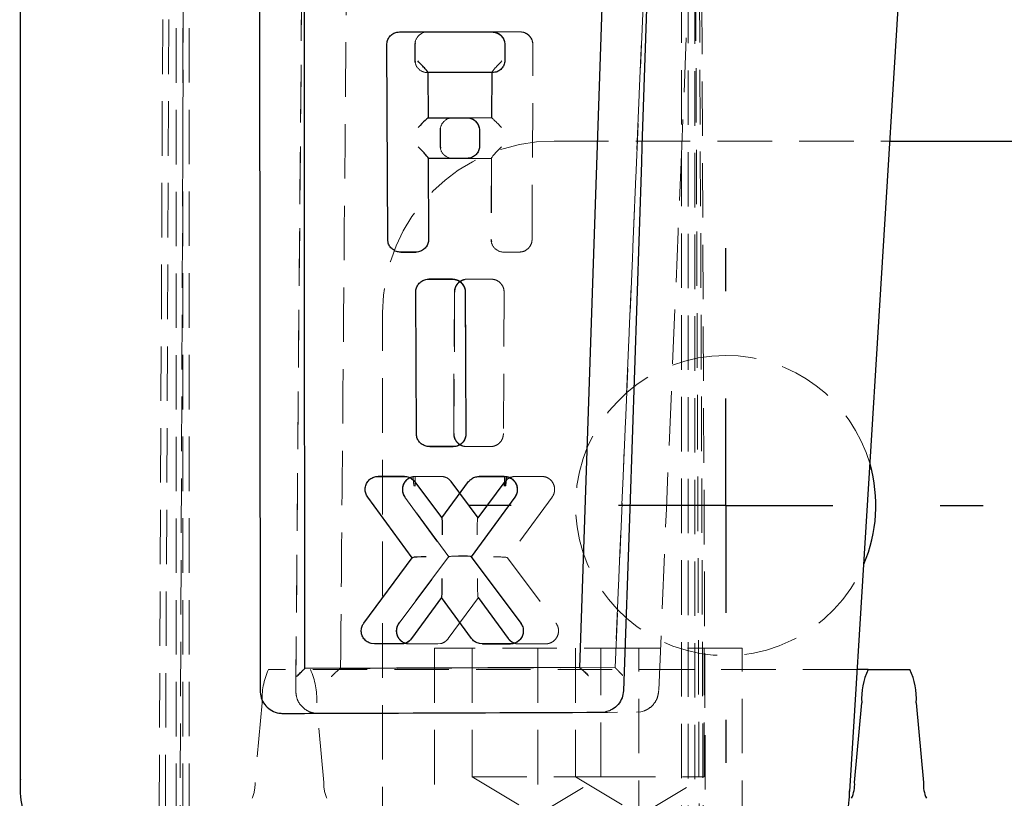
# Model space of a CAD drawing. Header units: millimetres. Extents: x 60 to 406, y 6 to 289.
# Tile 7 of 43: x 150 to 173, y 81 to 99. Entities that reach past the tile are written whole.
import ezdxf

# ---------------------------------------------------------------- set-up
doc = ezdxf.new("R2010")
doc.units = ezdxf.units.MM
doc.linetypes.add('HIDDEN', pattern=[1.905, 1.27, -0.635])
doc.layers.add('FORMATO', color=179, linetype='Continuous')
doc.styles.add('SLDTEXTSTYLE0', font='TXT', dxfattribs={"width": 0.75})
doc.dimstyles.new('SLDDIMSTYLE1', dxfattribs={"dimtxt": 3.5, "dimasz": 3.302, "dimexe": 0, "dimexo": 0.0625, "dimgap": 0.875, "dimtad": 1, "dimdec": 3, "dimrnd": 1e-09, "dimzin": 12, "dimdsep": 46, "dimtxsty": 'SLDTEXTSTYLE0', "dimsah": 1, "dimcen": 0.09, "dimadec": 0, "dimazin": 3, "dimtfac": 1, "dimtdec": 3, "dimtofl": 0, "dimtmove": 0, "dimatfit": 3, "dimfxl": 0, "dimfrac": 2, "dimtolj": 1, "dimtzin": 12, "dimarcsym": 0})

# ---------------------------------------------------------------- blocks, each defined once
blk = doc.blocks.new('_D_8')
at = {"layer": 'FORMATO'}
for p, q in [((157.407, 137.578), (219.521, 137.578)), ((218.521, 6.918), (218.521, 137.578)), ((157.407, 6.918), (219.521, 6.918))]:
    blk.add_line(p, q, dxfattribs=at)
for points in [[(218.521, 137.578), (218.013, 134.276), (219.029, 134.276)], [(218.521, 6.918), (219.029, 10.22), (218.013, 10.22)]]:
    blk.add_solid(points, dxfattribs=at)
at = {"layer": 'FORMATO', "insert": (214.009, 67.659), "char_height": 3.5, "attachment_point": 1, "rotation": 90, "style": 'SLDTEXTSTYLE0'}
blk.add_mtext('130', dxfattribs=at)
blk = doc.blocks.new('SW_CENTERMARKSYMBOL_0')
at = {"layer": 'FORMATO', "color": 0}
for p, q in [((0, 5), (0, 6)), ((0, 0), (0, 2.5)), ((-5, 0), (-6, 0)), ((0, 0), (-2.5, 0)), ((0, 0), (0, -2.5)), ((0, 0), (2.5, 0)), ((5, 0), (6, 0)), ((0, -5), (0, -6))]:
    blk.add_line(p, q, dxfattribs=at)

msp = doc.modelspace()

# ---------------------------------------------------------------- linework, layer by layer
at = {"color": 7, "linetype": 'HIDDEN', "lineweight": 18}
for p, q in [((153.879424, 131.790951), (153.633343, 77.953784)), ((154.014464, 131.790951), (153.780302, 77.922966)), ((154.127566, 77.91323), (154.333617, 131.877054)), ((166.346002, 77.913005), (166.152653, 123.234812)), ((166.251843, 77.953555), (166.066919, 122.804444)), ((166.400279, 77.643702), (166.203966, 122.804444)), ((154.043518, 116.347809), (154.043518, 77.907323)), ((154.197456, 116.351523), (154.197456, 77.847807)), ((154.197456, 116.347809), (154.197456, 28.147806)), ((154.351392, 116.351523), (154.351392, 77.847807)), ((165.827973, 77.906943), (165.827973, 116.347809)), ((165.981911, 77.901299), (165.981911, 116.351523)), ((165.981911, 77.901299), (165.981911, 116.347809)), ((166.135848, 77.881575), (166.135848, 116.351523)), ((165.485659, 112.873964), (164.280098, 84.294443)), ((157.052967, 109.70724), (156.834241, 83.749043)), ((159.262525, 99.118188), (159.255413, 99.118188)), ((159.918304, 99.118188), (159.898191, 99.114768)), ((159.910934, 99.118188), (161.409655, 99.118188)), ((161.414982, 99.118188), (161.409655, 99.118188)), ((161.414982, 99.118188), (162.061534, 99.118188)), ((162.061534, 99.118188), (162.067102, 99.118188)), ((159.610796, 98.819323), (159.609206, 98.469323)), ((159.617755, 98.818187), (159.616198, 98.468186)), ((159.622956, 98.862279), (159.617755, 98.818187)), ((161.712984, 98.819388), (161.714835, 98.818289)), ((161.716751, 98.469321), (161.715161, 98.819427)), ((162.344635, 94.282892), (162.365039, 98.818133)), ((159.616198, 98.468186), (159.627184, 98.402036)), ((161.716425, 98.468186), (161.716751, 98.469321)), ((159.9125, 98.168187), (159.908889, 98.168187)), ((159.923862, 97.118188), (159.918874, 98.170346)), ((161.405533, 98.170929), (161.400542, 97.118188)), ((161.411094, 98.168187), (161.406303, 97.118188)), ((161.417025, 98.168187), (161.413761, 98.168187)), ((160.507926, 97.118188), (160.488477, 97.114882)), ((160.500798, 97.118188), (160.8184, 97.118188)), ((160.824598, 97.118188), (160.8184, 97.118188)), ((160.824598, 97.118188), (161.400643, 97.118188)), ((161.400875, 97.118188), (161.400543, 97.118188)), ((161.400875, 97.118188), (161.406303, 97.118188)), ((160.200663, 96.819323), (160.199072, 96.469322)), ((160.207351, 96.818186), (160.205804, 96.468188)), ((160.212334, 96.860463), (160.207351, 96.818186)), ((161.124452, 96.818278), (161.122602, 96.819377)), ((161.126368, 96.469322), (161.124779, 96.819414)), ((160.205804, 96.468188), (160.216367, 96.404595)), ((161.126041, 96.468188), (161.126368, 96.469322)), ((162.859558, 96.573914), (170.688454, 96.573914)), ((159.937299, 94.284078), (159.928357, 96.170345)), ((160.826643, 96.168187), (160.822531, 96.168187)), ((161.397614, 96.168187), (160.826643, 96.168187)), ((161.396051, 96.170928), (161.387106, 94.284078)), ((161.401968, 96.168187), (161.393369, 94.282942)), ((161.397614, 96.168187), (161.401968, 96.168187)), ((159.937299, 94.284078), (159.936974, 94.282942)), ((161.393369, 94.282942), (161.403167, 94.223911)), ((159.63752, 93.982883), (159.632275, 93.982883)), ((161.686843, 93.982883), (161.691418, 93.982883)), ((161.691418, 93.982883), (162.044088, 93.982946)), ((162.039714, 93.982946), (162.044088, 93.982946)), ((160.780549, 93.346996), (160.842814, 93.353467)), ((160.835379, 93.353467), (161.382668, 93.353571)), ((160.842814, 93.353467), (161.389801, 93.353571)), ((161.390001, 93.353571), (161.382869, 93.353571)), ((160.531979, 93.050717), (160.516306, 89.753188)), ((160.523701, 89.752009), (160.538925, 93.04958)), ((160.792834, 93.04958), (160.790984, 93.05069)), ((160.792834, 93.04958), (160.792831, 93.04958)), ((160.808834, 89.753304), (160.793161, 93.05073)), ((161.692338, 93.049016), (161.677416, 89.751501)), ((158.859558, 80.247807), (158.859558, 92.573913)), ((160.516634, 89.752009), (160.516632, 89.75205)), ((160.808507, 89.752009), (160.808507, 89.752168)), ((160.505144, 89.447027), (160.499567, 89.447027)), ((161.367253, 89.44713), (160.819948, 89.447027)), ((161.372832, 89.44713), (160.825711, 89.447027)), ((161.367253, 89.44713), (161.372832, 89.44713)), ((161.450687, 89.457369), (161.372832, 89.44713)), ((158.754967, 88.754034), (158.754909, 88.754034)), ((159.622341, 88.753466), (159.574153, 88.749608)), ((159.574195, 88.74961), (159.574197, 88.74961)), ((159.574197, 88.74961), (159.582732, 88.74961)), ((159.582732, 88.74961), (159.630919, 88.753469)), ((159.611558, 88.631835), (159.613028, 88.632386)), ((160.247389, 87.788575), (159.612924, 88.632876)), ((159.622399, 88.753469), (159.622404, 88.753469)), ((159.622404, 88.753469), (160.209603, 88.753581)), ((159.622404, 88.753469), (159.630919, 88.753469)), ((159.630919, 88.753469), (160.217931, 88.753581)), ((160.453124, 88.631379), (161.077932, 87.788832)), ((160.46085, 88.631379), (161.085616, 87.788832)), ((161.711166, 88.632802), (161.077129, 87.788344)), ((161.085616, 87.788832), (161.718653, 88.632386)), ((161.703707, 88.753469), (161.696073, 88.753469)), ((161.703719, 88.753469), (161.69618, 88.753471)), ((161.703719, 88.753469), (161.703707, 88.753469)), ((161.751966, 88.74961), (161.703748, 88.753468)), ((161.718653, 88.632386), (161.755441, 88.667279)), ((161.751928, 88.749608), (161.74433, 88.749608)), ((161.751928, 88.749608), (161.751941, 88.74961)), ((161.904735, 88.748582), (161.961341, 88.753916)), ((161.953531, 88.753916), (162.560102, 88.754034)), ((161.961341, 88.753916), (162.567747, 88.754034)), ((162.567805, 88.754034), (162.56016, 88.754034)), ((159.377623, 88.269197), (160.394823, 86.876159)), ((160.402009, 86.875978), (159.385442, 88.268308)), ((160.930453, 86.876159), (161.948475, 88.269111)), ((162.811066, 88.269835), (161.77461, 86.85754)), ((161.947796, 88.269601), (161.947718, 88.268438)), ((161.077932, 87.788832), (161.085616, 87.788832)), ((160.395147, 86.878033), (159.239122, 85.3345)), ((159.247527, 85.334085), (160.402009, 86.875978)), ((160.395223, 86.875978), (160.402009, 86.875978)), ((160.930053, 86.875978), (160.923689, 86.875978)), ((162.087085, 85.334583), (160.930128, 86.878036)), ((161.768239, 86.85754), (161.77461, 86.85754)), ((161.77461, 86.85754), (162.901873, 85.33407)), ((159.538824, 84.971335), (160.238916, 85.929294)), ((161.09304, 85.929031), (160.390529, 84.97192)), ((161.085588, 85.929531), (161.785244, 84.971334)), ((161.086391, 85.929031), (161.09304, 85.929031)), ((161.79246, 84.971335), (161.09304, 85.929031)), ((162.087085, 85.334583), (162.087194, 85.334085)), ((159.538557, 84.971335), (159.53855, 84.971335)), ((159.538557, 84.971335), (159.538662, 84.972534)), ((158.673202, 84.847621), (159.294437, 84.847506)), ((159.294437, 84.847506), (159.287926, 84.847506)), ((159.481773, 84.847035), (159.488329, 84.847035)), ((160.138584, 84.847156), (159.481829, 84.847035)), ((160.145094, 84.847156), (159.488383, 84.847035)), ((160.06747, 84.747807), (160.06747, 63.247807)), ((164.829971, 84.747807), (160.067482, 84.747807)), ((160.209423, 84.854108), (160.145094, 84.847156)), ((160.948721, 84.747807), (160.948721, 81.747807)), ((161.83806, 84.847035), (161.844459, 84.847035)), ((162.036011, 84.847506), (161.999856, 84.852132)), ((162.650292, 84.847621), (162.029592, 84.847506)), ((162.656691, 84.847621), (162.036011, 84.847506)), ((162.478308, 84.747807), (162.478308, 63.247807)), ((162.650292, 84.847621), (162.656691, 84.847621)), ((162.729663, 84.856594), (162.656691, 84.847621)), ((163.359558, 84.747807), (163.359558, 81.747807)), ((163.948721, 81.747807), (163.948721, 84.747807)), ((167.240808, 84.747807), (164.829971, 84.747807)), ((164.829971, 63.247807), (164.829971, 84.747807)), ((166.359558, 81.747807), (166.359558, 84.747807)), ((167.240808, 63.247807), (167.240808, 84.747807)), ((157.879693, 84.271009), (157.877823, 84.271005)), ((164.280098, 84.294443), (157.879693, 84.271009)), ((164.279785, 84.294445), (164.280018, 84.294443)), ((164.280018, 84.294443), (164.280098, 84.294443)), ((169.930577, 84.247807), (156.197104, 84.247807)), ((156.83419, 83.749043), (156.83419, 83.749592)), ((156.834243, 83.749043), (156.834842, 83.720505)), ((156.049581, 83.477453), (155.884163, 81.616237)), ((157.487666, 81.616237), (157.32225, 83.477453)), ((164.778937, 83.254073), (164.8796, 83.264427)), ((164.967863, 83.290625), (164.8796, 83.264427)), ((160.948721, 81.747807), (163.948715, 81.747807)), ((160.948721, 81.747807), (162.448722, 80.846517)), ((162.448722, 80.846517), (163.948721, 81.747807)), ((163.359558, 81.747807), (164.859558, 80.846517)), ((163.948715, 81.747807), (166.359552, 81.747807)), ((164.859558, 80.846517), (166.359558, 81.747807))]:
    msp.add_line(p, q, dxfattribs=at)
at = {"color": 7, "linetype": 'Continuous', "lineweight": 25}
for p, q in [((169.75585, 81.406044), (171.850066, 115.466386)), ((164.418817, 112.873964), (163.451312, 84.294443)), ((155.984536, 109.70724), (156.003823, 83.749043)), ((150.406629, 106.753145), (150.406629, 81.655259)), ((159.255413, 99.118188), (161.409655, 99.118188)), ((158.977691, 94.282892), (158.956751, 98.818133)), ((161.71092, 98.818187), (161.712429, 98.468186)), ((159.913096, 98.168187), (159.917915, 97.118188)), ((161.413761, 98.168187), (159.913096, 98.168187)), ((159.917915, 97.118188), (160.8184, 97.118188)), ((161.119651, 96.818186), (161.121168, 96.468188)), ((170.688454, 96.573914), (189.859559, 96.573914)), ((159.922274, 96.168187), (159.930926, 94.282942)), ((160.822531, 96.168187), (159.922274, 96.168187)), ((159.632275, 93.982883), (159.278886, 93.982946)), ((159.284344, 93.982946), (159.63752, 93.982883)), ((159.934519, 93.353571), (160.482583, 93.353467)), ((159.941952, 93.353571), (159.934519, 93.353571)), ((160.489715, 93.353467), (159.941952, 93.353571)), ((160.482583, 93.353467), (160.544971, 93.346996)), ((159.646535, 89.751501), (159.631401, 93.049016)), ((160.78705, 93.04958), (160.802064, 89.752009)), ((159.951606, 89.44713), (159.873631, 89.457369)), ((160.499567, 89.447027), (159.951606, 89.44713)), ((159.957368, 89.44713), (159.951606, 89.44713)), ((159.957368, 89.44713), (160.505134, 89.447027)), ((158.763425, 88.754034), (158.754967, 88.754034)), ((158.754967, 88.754034), (159.362256, 88.753916)), ((159.370579, 88.753916), (158.763483, 88.754034)), ((159.362256, 88.753916), (159.418946, 88.748582)), ((159.605307, 88.632386), (160.239251, 87.788832)), ((160.239251, 87.788832), (160.864924, 88.631379)), ((161.108207, 88.753581), (161.696073, 88.753469)), ((161.116012, 88.753581), (161.108207, 88.753581)), ((161.69618, 88.753471), (161.116012, 88.753581)), ((161.696073, 88.753469), (161.74433, 88.749608)), ((159.549407, 86.85754), (158.511391, 88.269835)), ((161.941804, 88.268308), (160.923689, 86.875978)), ((160.246931, 87.788832), (160.239251, 87.788832)), ((158.421114, 85.334071), (159.549407, 86.85754)), ((159.556199, 86.85754), (159.549407, 86.85754)), ((160.923689, 86.875978), (162.079216, 85.334085)), ((160.231808, 85.929031), (159.531699, 84.971335)), ((160.935002, 84.97192), (160.231808, 85.929031)), ((160.238456, 85.929031), (160.231808, 85.929031)), ((158.666648, 84.847621), (158.593602, 84.856593)), ((159.287926, 84.847506), (158.666648, 84.847621)), ((161.180662, 84.847156), (161.116272, 84.854108)), ((161.838005, 84.847035), (161.180662, 84.847156)), ((161.18708, 84.847156), (161.844404, 84.847035)), ((157.045431, 84.271009), (157.045344, 84.271005)), ((163.451312, 84.294443), (157.045431, 84.271009)), ((163.451391, 84.294443), (163.451312, 84.294443)), ((163.45262, 84.294445), (163.451391, 84.294443)), ((170.178661, 84.247807), (169.930577, 84.247807)), ((170.178661, 84.247807), (171.156283, 84.247807)), ((156.003823, 83.749043), (156.004691, 83.720505)), ((169.86572, 81.616237), (170.031137, 83.477453)), ((171.303806, 83.477453), (171.469223, 81.616237)), ((163.959136, 83.254073), (164.05978, 83.264427)), ((164.147963, 83.290625), (164.05978, 83.264427))]:
    msp.add_line(p, q, dxfattribs=at)
at = {"color": 7, "linetype": 'Continuous', "lineweight": 25, "flags": 128}
for points in [[(165.443382, 112.302777), (165.420348, 111.619592), (165.20191, 105.149321), (164.907522, 96.454315)], [(164.907522, 96.454315), (164.894879, 96.081596), (164.839992, 94.464036), (164.620037, 87.993797), (164.475579, 83.756014)]]:
    msp.add_lwpolyline(points, dxfattribs=at)
at = {"color": 7, "linetype": 'HIDDEN', "lineweight": 18, "flags": 128}
for points in [[(166.502023, 112.302777), (166.473325, 111.619592), (166.201234, 105.149321), (165.834748, 96.454315)], [(161.696481, 98.372337), (161.710179, 98.407131), (161.716425, 98.468127), (161.716425, 98.468186), (161.716425, 98.468186)], [(161.058192, 96.28463), (161.08252, 96.31248), (161.119794, 96.407116), (161.126041, 96.468127), (161.126041, 96.468188), (161.126041, 96.468188)], [(165.834748, 96.454315), (165.819016, 96.081596), (165.750718, 94.464036), (165.477145, 87.993797), (165.297593, 83.756014)], [(159.865981, 94.095715), (159.893343, 94.127001), (159.930695, 94.221661), (159.936974, 94.282882), (159.936974, 94.282942), (159.936974, 94.282942)]]:
    msp.add_lwpolyline(points, dxfattribs=at)
at = {"color": 7, "linetype": 'HIDDEN', "lineweight": 18}
for centre, radius, start, end in [((162.859558, 92.573913), 4, 90, 180), ((166.859558, 88.073913), 3.5, 90, 337.0204312), ((166.859558, 88.073913), 3.5, 15.9427108, 90), ((161.847963, 85.153445), 0.299771, 298.9580052, 37.05602), ((157.713404, 83.558132), 1.665778, 155.5420278, 182.776096), ((155.658385, 83.558121), 1.665819, 357.2243714, 24.457772), ((155.08841, 81.577654), 0.796688, 335.542151, 2.775841), ((158.283457, 81.577662), 0.796726, 177.224816, 204.457192)]:
    msp.add_arc(centre, radius, start, end, dxfattribs=at)
at = {"color": 7, "linetype": 'Continuous', "lineweight": 25}
for centre, radius, start, end in [((166.859558, 88.073913), 3.5, 337.0204312, 15.9427108), ((171.694981, 83.558127), 1.665798, 155.5421564, 182.7759006), ((169.639964, 83.558129), 1.665797, 357.2240611, 24.4578151), ((169.069955, 81.577656), 0.7967, 335.5424343, 2.7756974), ((172.264982, 81.577655), 0.796693, 177.2242475, 204.4577605)]:
    msp.add_arc(centre, radius, start, end, dxfattribs=at)
at = {"color": 7, "linetype": 'HIDDEN', "lineweight": 18}
for centre, major_axis, ratio, start_param, end_param in [((159.910706, 98.818187), (0.074137, 0.290725), 0.998418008, 0.249307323, 1.82010365), ((162.061306, 98.818187), (0.074137, 0.290725), 0.998418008, 4.961515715, 6.532492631), ((159.909116, 98.468187), (0.074137, 0.290725), 0.998418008, 1.82010365, 3.390899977), ((161.656709, 98.418187), (0.250499, 0.249314), 0.073895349, 1.55660947, 3.119017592), ((160.500572, 96.818187), (0.074137, 0.290725), 0.998418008, 0.249307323, 1.82010365), ((161.64936, 96.868187), (-0.248793, 0.249975), 0.014255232, 4.786499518, 6.268998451), ((160.498982, 96.468187), (0.074137, 0.290725), 0.998418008, 1.82010365, 3.390899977), ((161.647227, 96.418187), (0.250499, 0.249314), 0.073895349, 1.55660947, 3.119017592), ((161.397664, 96.418187), (0.00005, 0.25), 0.05131437, 3.044917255, 3.141602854), ((161.687016, 94.282883), (0.074137, 0.290725), 0.998418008, 1.819905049, 3.391081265), ((160.489769, 93.047597), (-0.089039, 0.292664), 0.998509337, 5.782208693, 5.987608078), ((160.835256, 93.048292), (0.080295, 0.294459), 0.998381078, 0.266222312, 0.47209092), ((159.956905, 89.747322), (-0.08125, 0.289022), 0.998541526, 2.605975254, 2.868705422), ((161.367577, 89.748413), (0.075688, 0.291654), 0.99840889, 3.394817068, 3.656589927), ((159.370667, 88.448287), (-0.088715, 0.292511), 0.998510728, 5.801986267, 5.98858919), ((159.370233, 88.45), (-0.086545, 0.291488), 0.998519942, 5.067555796, 5.805405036), ((159.63239, 88.503471), (-0.010017, 0.249997), 0.056077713, 6.28130913, 7.763436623), ((161.953476, 88.450646), (0.078111, 0.29312), 0.998394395, 0.448692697, 1.188353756), ((161.953391, 88.44886), (0.080157, 0.294373), 0.998381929, 0.265802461, 0.452756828), ((161.076607, 87.371273), (0.001241, 0.417549), 0.035813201, 0.006823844, 1.518080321), ((160.921776, 87.580061), (0.156468, 0.208679), 0.039480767, 0.029594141, 0.043029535), ((160.551537, 87.085473), (0.156626, 0.209404), 0.039414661, 3.066057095, 3.171064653), ((160.705221, 86.875006), (0.310506, -0.001881), 0.070789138, 1.61912535, 3.130461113), ((160.773778, 87.085473), (-0.156586, 0.209404), 0.039393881, 3.1121436, 3.217213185), ((161.45727, 86.856071), (0.310135, 0.000552), 0.071250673, 0.093847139, 1.618627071), ((161.612339, 87.067258), (-0.15621, 0.209628), 0.039450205, 3.007355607, 3.112203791), ((161.086859, 86.351729), (0.000554, 0.422689), 0.035290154, 1.518663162, 3.135005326), ((160.931497, 86.140125), (-0.155202, 0.211005), 0.039555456, 3.099223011, 3.112506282), ((162.650589, 85.149055), (0.075867, 0.291761), 0.998407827, 3.395390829, 3.640211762)]:
    msp.add_ellipse(centre, major_axis=major_axis, ratio=ratio, start_param=start_param, end_param=end_param, dxfattribs=at)
at = {"color": 7, "linetype": 'Continuous', "lineweight": 25}
for centre, major_axis, ratio, start_param, end_param in [((159.667696, 98.418187), (0.250646, -0.24946), 0.065523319, 0.014204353, 1.593353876), ((159.917475, 98.418187), (-0.00005, 0.25), 0.05131437, 3.141582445, 3.221526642), ((159.675045, 96.868187), (0.248754, 0.249936), 0.022668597, 0.022557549, 1.505056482), ((159.677179, 96.418187), (0.250646, -0.24946), 0.065523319, 0.014204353, 1.593353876), ((159.926957, 96.418187), (-0.00005, 0.25), 0.05131437, 3.141582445, 3.221526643), ((161.693725, 88.503471), (0.010008, 0.249998), 0.039317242, 4.802261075, 6.284617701), ((160.091372, 87.580044), (0.155871, 0.208696), 0.039588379, 0.016138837, 0.029559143), ((160.248256, 87.371273), (-0.00124, 0.417549), 0.025789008, 4.765134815, 6.276398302), ((159.712059, 87.067258), (0.156171, 0.209628), 0.039485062, 3.171000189, 3.275754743), ((159.867261, 86.856071), (0.31023, -0.000553), 0.071165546, 1.536465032, 3.04780498), ((160.61996, 86.875006), (0.3106, 0.001881), 0.070809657, 0.011175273, 1.535950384), ((160.23799, 86.351729), (-0.000553, 0.422688), 0.025388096, 3.148443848, 4.764535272), ((160.08372, 86.140635), (-0.155043, 0.211516), 0.039554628, 3.112606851, 3.126359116)]:
    msp.add_ellipse(centre, major_axis=major_axis, ratio=ratio, start_param=start_param, end_param=end_param, dxfattribs=at)
at = {"color": 7, "linetype": 'HIDDEN', "lineweight": 18}
for points, knots in [([(164.280018, 84.294443), (164.481159, 89.052423), (164.883891, 98.579068), (165.284899, 108.104251), (165.485337, 112.874159), (165.485361, 112.874743)], [0, 0, 0, 0, 0.4994086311, 0.9999387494, 1, 1, 1, 1]), ([(156.83419, 83.749592), (156.856637, 86.396338), (156.930011, 95.047913), (157.002401, 103.701213), (157.052645, 109.70724)], [0, 0, 0, 0, 0.305926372, 1, 1, 1, 1]), ([(157.879693, 84.271009), (157.879825, 84.286695), (157.884503, 84.84155), (157.907351, 87.55314), (157.977694, 95.929179), (158.043001, 103.766916), (158.090334, 109.447599)], [0, 0, 0, 0, 0.00186933, 0.066123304, 0.323139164, 1, 1, 1, 1]), ([(161.714835, 98.818289), (161.713559, 98.838803), (161.710144, 98.893697), (161.675196, 98.978102), (161.606605, 99.056137), (161.516458, 99.106339), (161.448394, 99.118189), (161.415001, 99.118188), (161.414982, 99.118188)], [0, 0, 0, 0, 0.131106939, 0.350838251, 0.569143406, 0.784684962, 0.99987189, 1, 1, 1, 1]), ([(162.365039, 98.818133), (162.361858, 98.851984), (162.355498, 98.919686), (162.303958, 99.009833), (162.22785, 99.077711), (162.143911, 99.11322), (162.088678, 99.116792), (162.067102, 99.118188)], [0, 0, 0, 0, 0.215710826, 0.431423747, 0.647054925, 0.862125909, 1, 1, 1, 1]), ([(161.124452, 96.818278), (161.123177, 96.838783), (161.119767, 96.893653), (161.084847, 96.978049), (161.016262, 97.056112), (160.926092, 97.106337), (160.858008, 97.118189), (160.824618, 97.118188), (160.824598, 97.118188)], [0, 0, 0, 0, 0.131050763, 0.350676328, 0.569026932, 0.784711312, 0.999871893, 1, 1, 1, 1]), ([(162.044088, 93.982946), (162.077634, 93.986245), (162.144726, 93.992844), (162.234403, 94.044241), (162.302391, 94.119914), (162.339031, 94.204292), (162.343028, 94.260345), (162.344635, 94.282892)], [0, 0, 0, 0, 0.213710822, 0.427422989, 0.641265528, 0.855702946, 1, 1, 1, 1]), ([(160.532305, 93.04958), (160.532305, 93.0496), (160.532304, 93.083706), (160.544169, 93.153036), (160.595596, 93.245298), (160.674967, 93.314128), (160.739873, 93.340672), (160.773061, 93.346993), (160.77308, 93.346996)], [0, 0, 0, 0, 0.000144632, 0.248274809, 0.500991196, 0.75406212, 0.999855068, 1, 1, 1, 1]), ([(160.538925, 93.04958), (160.542443, 93.083954), (160.54948, 93.152708), (160.602598, 93.243539), (160.680575, 93.31524), (160.746994, 93.336338), (160.780549, 93.346996)], [0, 0, 0, 0, 0.249301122, 0.498651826, 0.746723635, 1, 1, 1, 1]), ([(160.792831, 93.04958), (160.792831, 93.0496), (160.792832, 93.070642), (160.78804, 93.117771), (160.760982, 93.195164), (160.704353, 93.272329), (160.628122, 93.324015), (160.57436, 93.342674), (160.552042, 93.346993), (160.552023, 93.346996)], [0, 0, 0, 0, 0.0001444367, 0.1529684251, 0.341586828, 0.5899757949, 0.8347411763, 0.9998574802, 1, 1, 1, 1]), ([(161.389801, 93.353571), (161.423769, 93.35024), (161.491697, 93.343577), (161.582112, 93.291462), (161.650578, 93.214609), (161.687164, 93.12885), (161.690861, 93.071811), (161.692338, 93.049016)], [0, 0, 0, 0, 0.21319503, 0.426350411, 0.640565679, 0.85635356, 1, 1, 1, 1]), ([(160.505144, 89.447027), (160.505163, 89.447028), (160.526158, 89.447683), (160.581212, 89.452816), (160.647331, 89.479719), (160.714763, 89.527829), (160.77013, 89.592066), (160.803001, 89.67655), (160.808508, 89.731524), (160.808507, 89.751989), (160.808507, 89.752009)], [0, 0, 0, 0, 0.0001252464, 0.1323461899, 0.3472508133, 0.4396353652, 0.6542126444, 0.8710495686, 0.9998748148, 1, 1, 1, 1]), ([(160.819948, 89.447027), (160.819928, 89.447028), (160.786182, 89.448082), (160.717907, 89.458368), (160.628383, 89.508764), (160.559732, 89.584769), (160.523514, 89.670266), (160.516633, 89.728118), (160.516634, 89.751989), (160.516634, 89.752009)], [0, 0, 0, 0, 0.000126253, 0.214445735, 0.425496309, 0.636288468, 0.849553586, 0.999874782, 1, 1, 1, 1]), ([(160.825711, 89.447027), (160.791724, 89.450445), (160.723756, 89.45728), (160.633395, 89.509638), (160.565079, 89.586681), (160.528744, 89.672418), (160.525138, 89.729334), (160.523701, 89.752009)], [0, 0, 0, 0, 0.2134157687, 0.4267940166, 0.6411521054, 0.857033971, 1, 1, 1, 1]), ([(161.677416, 89.751501), (161.673837, 89.717032), (161.666678, 89.64809), (161.613246, 89.557024), (161.539059, 89.489185), (161.478644, 89.467434), (161.450687, 89.457369)], [0, 0, 0, 0, 0.2595270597, 0.5190986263, 0.7774601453, 1, 1, 1, 1]), ([(159.378433, 88.268448), (159.373783, 88.275176), (159.349582, 88.310186), (159.319909, 88.385834), (159.31659, 88.493301), (159.350432, 88.595573), (159.415094, 88.678815), (159.494653, 88.730211), (159.551411, 88.7452), (159.574178, 88.749606), (159.574197, 88.74961)], [0, 0, 0, 0, 0.039677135, 0.206467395, 0.385119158, 0.550303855, 0.718616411, 0.886693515, 0.999904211, 1, 1, 1, 1]), ([(159.385442, 88.268308), (159.367973, 88.298192), (159.333034, 88.357957), (159.322161, 88.46336), (159.344472, 88.565858), (159.40015, 88.654626), (159.481882, 88.7225), (159.548968, 88.740534), (159.582732, 88.74961)], [0, 0, 0, 0, 0.166808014, 0.333604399, 0.50061225, 0.667097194, 0.832452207, 1, 1, 1, 1]), ([(159.593705, 88.52361), (159.5933, 88.525937), (159.591391, 88.536925), (159.585473, 88.575095), (159.578097, 88.63581), (159.572702, 88.698653), (159.571062, 88.741399), (159.573151, 88.746873), (159.574195, 88.74961)], [0, 0, 0, 0, 0.019290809, 0.091098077, 0.318476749, 0.545696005, 0.772848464, 1, 1, 1, 1]), ([(160.217931, 88.753581), (160.242507, 88.751691), (160.30123, 88.747175), (160.390036, 88.708315), (160.437063, 88.657223), (160.46085, 88.631379)], [0, 0, 0, 0, 0.262348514, 0.626872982, 1, 1, 1, 1]), ([(161.947718, 88.268438), (161.950686, 88.272636), (161.973332, 88.30466), (162.004662, 88.377084), (162.010742, 88.485833), (161.978394, 88.589133), (161.916415, 88.672634), (161.83691, 88.726561), (161.778467, 88.745463), (161.751948, 88.749605), (161.751928, 88.749608)], [0, 0, 0, 0, 0.024968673, 0.190485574, 0.374642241, 0.541516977, 0.705743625, 0.869772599, 0.999902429, 1, 1, 1, 1]), ([(161.810199, 88.710386), (161.834513, 88.723754), (161.86474, 88.740373), (161.89819, 88.747239), (161.904735, 88.748582)], [0, 0, 0, 0, 0.8043389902, 1, 1, 1, 1]), ([(162.567747, 88.754034), (162.601854, 88.750676), (162.670064, 88.74396), (162.760534, 88.691719), (162.829505, 88.614718), (162.86869, 88.518207), (162.873888, 88.414226), (162.849723, 88.328958), (162.820984, 88.285004), (162.811066, 88.269835)], [0, 0, 0, 0, 0.1526144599, 0.305220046, 0.4575955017, 0.6118229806, 0.7648730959, 0.9188556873, 1, 1, 1, 1]), ([(159.481829, 84.847035), (159.481808, 84.847035), (159.447797, 84.847034), (159.378529, 84.858908), (159.290676, 84.908463), (159.220979, 84.985397), (159.180781, 85.08013), (159.174906, 85.186417), (159.199114, 85.271838), (159.227452, 85.318182), (159.239062, 85.334069), (159.239074, 85.334085)], [0, 0, 0, 0, 0.000091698, 0.152214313, 0.308388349, 0.443163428, 0.610972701, 0.758200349, 0.91193691, 0.999910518, 1, 1, 1, 1]), ([(159.488383, 84.847035), (159.454443, 84.850393), (159.386568, 84.857107), (159.296641, 84.909052), (159.227741, 84.985779), (159.188183, 85.082149), (159.182872, 85.186478), (159.207121, 85.273113), (159.23686, 85.317989), (159.247527, 85.334085)], [0, 0, 0, 0, 0.1511908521, 0.3023592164, 0.4528579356, 0.6075942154, 0.7600554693, 0.9139384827, 1, 1, 1, 1]), ([(162.901873, 85.33407), (162.919488, 85.304281), (162.954715, 85.244706), (162.966126, 85.139405), (162.944357, 85.036872), (162.889155, 84.947776), (162.8138, 84.884762), (162.755429, 84.86522), (162.729663, 84.856594)], [0, 0, 0, 0, 0.173114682, 0.346216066, 0.519532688, 0.692394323, 0.8642217, 1, 1, 1, 1]), ([(159.294437, 84.847506), (159.294457, 84.847507), (159.322179, 84.847939), (159.375771, 84.855579), (159.456901, 84.890341), (159.508831, 84.933969), (159.534634, 84.965976), (159.538538, 84.971319), (159.53855, 84.971335)], [0, 0, 0, 0, 0.000212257, 0.296155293, 0.563700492, 0.929858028, 0.999788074, 1, 1, 1, 1]), ([(160.390529, 84.97192), (160.367571, 84.946308), (160.321653, 84.895082), (160.252402, 84.86427), (160.214335, 84.85527), (160.209423, 84.854108)], [0, 0, 0, 0, 0.465489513, 0.931019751, 1, 1, 1, 1]), ([(162.029592, 84.847506), (162.029572, 84.847506), (161.999266, 84.847505), (161.957909, 84.854158), (161.89585, 84.877281), (161.840245, 84.910157), (161.802011, 84.948761), (161.785527, 84.971319), (161.785516, 84.971335)], [0, 0, 0, 0, 0.000213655, 0.320881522, 0.435626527, 0.701911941, 0.999786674, 1, 1, 1, 1]), ([(161.958825, 84.858528), (161.927341, 84.869623), (161.862047, 84.892632), (161.8162, 84.944485), (161.79246, 84.971335)], [0, 0, 0, 0, 0.482184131, 1, 1, 1, 1]), ([(157.663142, 84.085439), (157.663821, 84.086112), (157.676065, 84.098258), (157.716289, 84.137646), (157.776351, 84.193858), (157.830842, 84.24062), (157.864531, 84.266173), (157.873383, 84.269391), (157.877823, 84.271005)], [0, 0, 0, 0, 0.007782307, 0.140290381, 0.459151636, 0.690956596, 0.844981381, 1, 1, 1, 1]), ([(164.279785, 84.294445), (164.281688, 84.292839), (164.285483, 84.289638), (164.311168, 84.264026), (164.356636, 84.217795), (164.411154, 84.16168), (164.4493, 84.122164), (164.461802, 84.109191), (164.462463, 84.108506)], [0, 0, 0, 0, 0.157222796, 0.313516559, 0.542507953, 0.851210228, 0.992133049, 1, 1, 1, 1]), ([(156.834842, 83.720505), (156.834517, 83.729988), (156.83419, 83.739492), (156.83419, 83.749022), (156.83419, 83.749043)], [0, 0, 0, 0, 0.997850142, 1, 1, 1, 1]), ([(156.834842, 83.720505), (156.843455, 83.662197), (156.86068, 83.545583), (156.958345, 83.394247), (157.096606, 83.28352), (157.237294, 83.232814), (157.324763, 83.228506), (157.353798, 83.227077)], [0, 0, 0, 0, 0.222623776, 0.445233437, 0.667638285, 0.889676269, 1, 1, 1, 1]), ([(165.297597, 83.756014), (165.289728, 83.69921), (165.273778, 83.584084), (165.180102, 83.432304), (165.069544, 83.336471), (164.992028, 83.301521), (164.967863, 83.290625)], [0, 0, 0, 0, 0.284204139, 0.575997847, 0.867821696, 1, 1, 1, 1]), ([(157.353831, 83.227078), (157.488927, 83.227568), (158.164408, 83.23002), (160.639362, 83.239011), (162.979363, 83.247524), (164.778937, 83.254072)], [0, 0, 0, 0, 0.054586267, 0.272931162, 1, 1, 1, 1])]:
    msp.add_open_spline(points, degree=3, knots=knots, dxfattribs=at)
at = {"color": 7, "linetype": 'Continuous', "lineweight": 25}
for points, knots in [([(157.045431, 84.271009), (157.045419, 84.286695), (157.045002, 84.841554), (157.04296, 87.553134), (157.036891, 95.929185), (157.031714, 103.766919), (157.027961, 109.447599)], [0, 0, 0, 0, 0.001869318, 0.066123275, 0.323139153, 1, 1, 1, 1]), ([(158.956751, 98.818133), (158.95992, 98.851849), (158.966257, 98.919285), (159.017687, 99.009194), (159.093644, 99.076988), (159.177781, 99.11287), (159.23339, 99.116679), (159.255413, 99.118188)], [0, 0, 0, 0, 0.2151530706, 0.4303291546, 0.6449880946, 0.8594047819, 1, 1, 1, 1]), ([(161.409655, 99.118188), (161.443508, 99.114761), (161.511211, 99.107908), (161.601467, 99.055844), (161.669686, 98.979396), (161.705633, 98.895199), (161.709435, 98.839826), (161.71092, 98.818187)], [0, 0, 0, 0, 0.2151350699, 0.4302490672, 0.6458433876, 0.8616009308, 1, 1, 1, 1]), ([(161.712429, 98.468186), (161.709254, 98.434478), (161.702903, 98.367058), (161.651473, 98.277175), (161.575519, 98.209395), (161.49139, 98.17351), (161.435779, 98.169697), (161.413761, 98.168187)], [0, 0, 0, 0, 0.215100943, 0.430227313, 0.644894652, 0.859402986, 1, 1, 1, 1]), ([(160.8184, 97.118188), (160.85225, 97.114761), (160.919946, 97.107907), (161.010194, 97.055849), (161.078405, 96.979411), (161.114357, 96.895217), (161.118163, 96.839839), (161.119651, 96.818186)], [0, 0, 0, 0, 0.215128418, 0.430235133, 0.64578934, 0.86150783, 1, 1, 1, 1]), ([(161.121168, 96.468188), (161.117993, 96.434478), (161.111644, 96.367056), (161.060216, 96.277169), (160.984259, 96.209384), (160.900135, 96.173505), (160.844534, 96.169695), (160.822531, 96.168187)], [0, 0, 0, 0, 0.215112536, 0.430245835, 0.644951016, 0.859499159, 1, 1, 1, 1]), ([(159.278886, 93.982946), (159.245048, 93.986378), (159.177376, 93.993241), (159.087157, 94.045285), (159.018971, 94.121702), (158.983012, 94.205867), (158.979187, 94.261235), (158.977691, 94.282892)], [0, 0, 0, 0, 0.2151099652, 0.4302037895, 0.6457099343, 0.8614238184, 1, 1, 1, 1]), ([(159.930926, 94.282942), (159.927759, 94.249228), (159.921425, 94.181798), (159.870012, 94.091894), (159.794058, 94.024088), (159.709914, 93.98819), (159.654292, 93.984388), (159.632275, 93.982883)], [0, 0, 0, 0, 0.215092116, 0.430201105, 0.644909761, 0.859445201, 1, 1, 1, 1]), ([(159.631401, 93.049016), (159.634673, 93.083285), (159.641216, 93.151826), (159.693626, 93.24314), (159.770948, 93.311955), (159.856246, 93.348171), (159.912461, 93.35205), (159.934519, 93.353571)], [0, 0, 0, 0, 0.215526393, 0.431073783, 0.646221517, 0.861184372, 1, 1, 1, 1]), ([(160.544971, 93.346996), (160.577857, 93.336575), (160.643627, 93.315733), (160.721582, 93.245495), (160.776182, 93.154588), (160.783389, 93.084954), (160.78705, 93.04958)], [0, 0, 0, 0, 0.247870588, 0.4957314, 0.743834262, 1, 1, 1, 1]), ([(159.873631, 89.457369), (159.841239, 89.469559), (159.776456, 89.49394), (159.702051, 89.568463), (159.654999, 89.657386), (159.649225, 89.721591), (159.646535, 89.751501)], [0, 0, 0, 0, 0.2581725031, 0.5163364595, 0.7746831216, 1, 1, 1, 1]), ([(160.802064, 89.752009), (160.798825, 89.717725), (160.792348, 89.649155), (160.740013, 89.557762), (160.662732, 89.488825), (160.577567, 89.452565), (160.521475, 89.448583), (160.499567, 89.447027)], [0, 0, 0, 0, 0.215664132, 0.431345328, 0.646731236, 0.862020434, 1, 1, 1, 1]), ([(158.511391, 88.269835), (158.493726, 88.299603), (158.458396, 88.359139), (158.446794, 88.463837), (158.468079, 88.565873), (158.522832, 88.65497), (158.603837, 88.720202), (158.685927, 88.750412), (158.737457, 88.753115), (158.754967, 88.754034)], [0, 0, 0, 0, 0.154004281, 0.308014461, 0.460794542, 0.616661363, 0.768848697, 0.921453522, 1, 1, 1, 1]), ([(159.418946, 88.748582), (159.451851, 88.738854), (159.517658, 88.7194), (159.576245, 88.669293), (159.601282, 88.637497), (159.605307, 88.632386)], [0, 0, 0, 0, 0.4563263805, 0.9126039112, 1, 1, 1, 1]), ([(160.864924, 88.631379), (160.881106, 88.649876), (160.91995, 88.694277), (161.004178, 88.742323), (161.073437, 88.749818), (161.108207, 88.753581)], [0, 0, 0, 0, 0.262319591, 0.62966555, 1, 1, 1, 1]), ([(161.726898, 88.523718), (161.727309, 88.525972), (161.729334, 88.537087), (161.735645, 88.57536), (161.743824, 88.636185), (161.750501, 88.698904), (161.753605, 88.74152), (161.752496, 88.746913), (161.751941, 88.74961)], [0, 0, 0, 0, 0.018689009, 0.092153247, 0.319305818, 0.546257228, 0.773129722, 1, 1, 1, 1]), ([(161.74433, 88.749608), (161.777809, 88.740398), (161.844765, 88.721977), (161.92651, 88.654341), (161.982499, 88.565758), (162.005132, 88.463654), (161.994539, 88.358234), (161.959438, 88.298378), (161.941804, 88.268308)], [0, 0, 0, 0, 0.16648405, 0.332962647, 0.499554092, 0.666049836, 0.832231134, 1, 1, 1, 1]), ([(158.593602, 84.856593), (158.56098, 84.868468), (158.495738, 84.892217), (158.419728, 84.966175), (158.371075, 85.058905), (158.356675, 85.162528), (158.374437, 85.258855), (158.406848, 85.311082), (158.421114, 85.334071)], [0, 0, 0, 0, 0.172806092, 0.345604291, 0.518524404, 0.691443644, 0.864181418, 1, 1, 1, 1]), ([(162.079216, 85.334085), (162.097144, 85.304482), (162.133, 85.245278), (162.145597, 85.140628), (162.125328, 85.038217), (162.07141, 84.948315), (161.990942, 84.882138), (161.908393, 84.850886), (161.856185, 84.84803), (161.838005, 84.847035)], [0, 0, 0, 0, 0.15331347, 0.306613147, 0.459074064, 0.61473628, 0.766703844, 0.918760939, 1, 1, 1, 1]), ([(159.531699, 84.971335), (159.515556, 84.95265), (159.476897, 84.907902), (159.392547, 84.85917), (159.322981, 84.851414), (159.287926, 84.847506)], [0, 0, 0, 0, 0.262354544, 0.628293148, 1, 1, 1, 1]), ([(161.116272, 84.854108), (161.083485, 84.864744), (161.017914, 84.886013), (160.961696, 84.936878), (160.938009, 84.967972), (160.935002, 84.97192)], [0, 0, 0, 0, 0.466130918, 0.932215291, 1, 1, 1, 1]), ([(156.851222, 84.085439), (156.851896, 84.086112), (156.864039, 84.098256), (156.903536, 84.137648), (156.960785, 84.193858), (157.009818, 84.240618), (157.037857, 84.266174), (157.042843, 84.269392), (157.045344, 84.271005)], [0, 0, 0, 0, 0.0077839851, 0.1402920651, 0.4591536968, 0.6909625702, 0.8449764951, 1, 1, 1, 1]), ([(163.45262, 84.294445), (163.456479, 84.29284), (163.464174, 84.289638), (163.495582, 84.264026), (163.546527, 84.217795), (163.603986, 84.161682), (163.642918, 84.122162), (163.65554, 84.109191), (163.656207, 84.108506)], [0, 0, 0, 0, 0.157230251, 0.31352509, 0.542516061, 0.851213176, 0.992132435, 1, 1, 1, 1]), ([(156.004691, 83.720505), (156.013858, 83.662197), (156.03219, 83.545583), (156.13136, 83.394247), (156.270774, 83.28352), (156.412053, 83.232814), (156.499635, 83.228506), (156.528707, 83.227077)], [0, 0, 0, 0, 0.222623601, 0.445234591, 0.667639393, 0.889675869, 1, 1, 1, 1]), ([(164.475583, 83.756014), (164.468134, 83.69921), (164.453038, 83.584084), (164.359932, 83.432304), (164.249556, 83.336471), (164.172107, 83.301521), (164.147963, 83.290625)], [0, 0, 0, 0, 0.284203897, 0.575997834, 0.867821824, 1, 1, 1, 1]), ([(156.528741, 83.227078), (156.663945, 83.227568), (157.339964, 83.23002), (159.816827, 83.239011), (162.158374, 83.247524), (163.959136, 83.254072)], [0, 0, 0, 0, 0.054586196, 0.2729310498, 1, 1, 1, 1]), ([(150.412341, 81.694967), (150.410293, 81.66657), (150.392768, 81.423621), (150.455249, 80.952854), (150.615613, 80.302237), (150.897909, 79.674191), (151.296274, 79.077308), (151.803068, 78.553908), (152.389846, 78.132717), (153.002151, 77.844276), (153.46915, 77.688258), (153.72982, 77.655946), (153.780035, 77.649722)], [0, 0, 0, 0, 0.015044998, 0.128715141, 0.246177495, 0.365887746, 0.48680491, 0.619878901, 0.744690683, 0.862193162, 0.973453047, 1, 1, 1, 1]), ([(166.402821, 77.652869), (166.577495, 77.687133), (166.976755, 77.76545), (167.567514, 78.019467), (168.175682, 78.398692), (168.713402, 78.890864), (169.148445, 79.465182), (169.46202, 80.067655), (169.656128, 80.676132), (169.747412, 81.137833), (169.749587, 81.390957), (169.750044, 81.444127)], [0, 0, 0, 0, 0.097663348, 0.223233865, 0.350050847, 0.489463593, 0.620240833, 0.743384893, 0.860007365, 0.97059407, 1, 1, 1, 1])]:
    msp.add_open_spline(points, degree=3, knots=knots, dxfattribs=at)

# ---------------------------------------------------------------- block references
at = {"layer": 'FORMATO'}
msp.add_blockref('SW_CENTERMARKSYMBOL_0', (166.859558, 88.073913), dxfattribs=at)

# ---------------------------------------------------------------- dimensions: what is measured, and where the dimension line sits
dim = msp.add_linear_dim(base=(218.521069, 137.578005), p1=(156.406795, 6.917609), p2=(156.406795, 137.578005), angle=90, dimstyle='SLDDIMSTYLE1', dxfattribs=at)
dim.commit()
dim.dimension.update_dxf_attribs({"geometry": '_D_8', "text_midpoint": (218.521069, 71.537817), "dimtype": 160})

doc.saveas('drawing.dxf')
